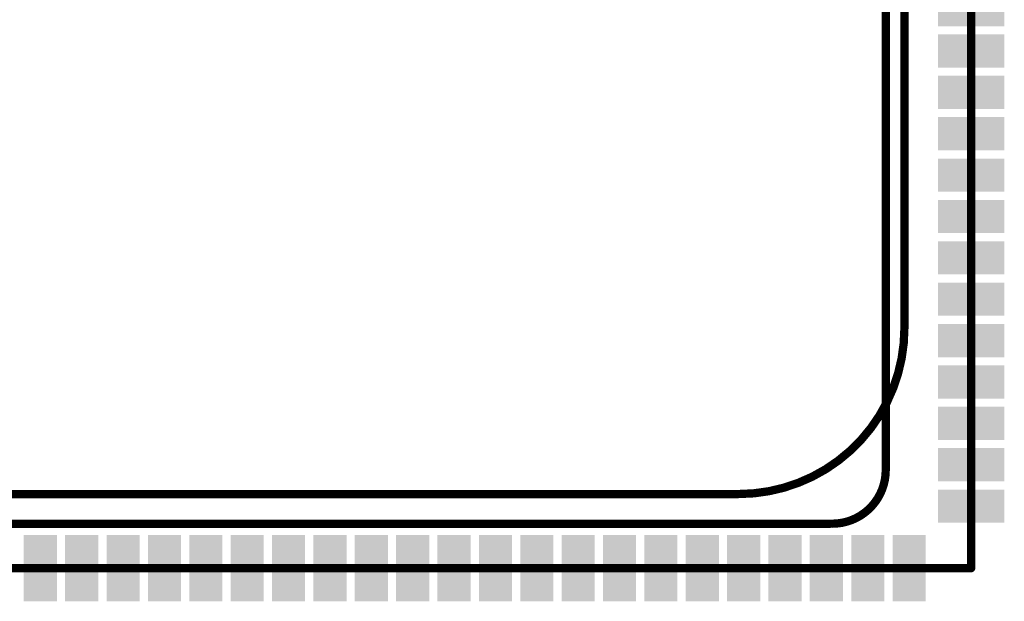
# Model space of a CAD drawing. Header units: millimetres. Extents: x 12.27 to 15.71, y 9.85 to 12.1.
# Tile 18 of 31: x 13.5 to 14.44, y 10.46 to 11.01. Entities that reach past the tile are written whole.
import ezdxf

# ---------------------------------------------------------------- set-up
doc = ezdxf.new("R2010")
doc.units = ezdxf.units.MM
doc.header["$MEASUREMENT"] = 0
for name, color, linetype in [('KeepOutLayer', 6, 'Continuous'), ('Mechanical10', 56, 'Continuous'), ('TopLayer', 1, 'Continuous'), ('TopPaste', 8, 'Continuous'), ('TopSolder', 216, 'Continuous')]:
    doc.layers.add(name, color=color, linetype=linetype)

# ---------------------------------------------------------------- blocks, each defined once
blk = doc.blocks.new('CORE3506_SMT_150')
at = {"layer": 'KeepOutLayer', "const_width": 0.00787}
for points in [[(-0.53661, 0.56639), (0.40139, 0.56639)], [(0.55939, 0.40839), (0.55939, -0.39061)]]:
    blk.add_lwpolyline(points, dxfattribs=at)
at = {"layer": 'KeepOutLayer', "const_width": 0.00394}
for points in [[(0.39943, 0.56639, 1), (0.40336, 0.56639, 1)], [(0.39943, 0.56639, 1), (0.40336, 0.56639, 1)], [(0.55743, 0.40839, 1), (0.56136, 0.40839, 1)], [(0.55743, 0.40839, 1), (0.56136, 0.40839, 1)]]:
    blk.add_lwpolyline(points, format="xyb", close=True, dxfattribs=at)
at = {"layer": 'KeepOutLayer', "const_width": 0.00787}
blk.add_lwpolyline([(0.40139, 0.56639, -0.414214), (0.55939, 0.40839)], format="xyb", dxfattribs=at)
at = {"layer": 'Mechanical10', "const_width": 0.00787}
for points in [[(-0.62992, 0.62992), (0.62992, 0.62992)], [(0.62992, 0.62992), (0.62992, -0.62992)]]:
    blk.add_lwpolyline(points, dxfattribs=at)
at = {"layer": 'Mechanical10', "const_width": 0.00394}
blk.add_lwpolyline([(0.62795, 0.62992, 1), (0.63189, 0.62992, 1)], format="xyb", close=True, dxfattribs=at)
blk.add_lwpolyline([(0.62795, 0.62992, 1), (0.63189, 0.62992, 1)], format="xyb", close=True, dxfattribs=at)
at = {"layer": 'TopLayer'}
for points in [[(0.08465, 0.60039), (0.11221, 0.60039), (0.08465, 0.65945), (0.11221, 0.65945)], [(0.12402, 0.60039), (0.15158, 0.60039), (0.12402, 0.65945), (0.15158, 0.65945)], [(0.16339, 0.60039), (0.19095, 0.60039), (0.16339, 0.65945), (0.19095, 0.65945)], [(0.20276, 0.60039), (0.23032, 0.60039), (0.20276, 0.65945), (0.23032, 0.65945)], [(0.24213, 0.60039), (0.26969, 0.60039), (0.24213, 0.65945), (0.26969, 0.65945)], [(0.2815, 0.60039), (0.30906, 0.60039), (0.2815, 0.65945), (0.30906, 0.65945)], [(0.32087, 0.60039), (0.34843, 0.60039), (0.32087, 0.65945), (0.34843, 0.65945)], [(0.36024, 0.60039), (0.3878, 0.60039), (0.36024, 0.65945), (0.3878, 0.65945)], [(0.39961, 0.60039), (0.42717, 0.60039), (0.39961, 0.65945), (0.42717, 0.65945)], [(0.43898, 0.60039), (0.46654, 0.60039), (0.43898, 0.65945), (0.46654, 0.65945)], [(0.47835, 0.60039), (0.50591, 0.60039), (0.47835, 0.65945), (0.50591, 0.65945)], [(0.51772, 0.60039), (0.54528, 0.60039), (0.51772, 0.65945), (0.54528, 0.65945)], [(0.55709, 0.60039), (0.58465, 0.60039), (0.55709, 0.65945), (0.58465, 0.65945)], [(0.60039, 0.58465), (0.60039, 0.55709), (0.65945, 0.58465), (0.65945, 0.55709)], [(0.60039, 0.54528), (0.60039, 0.51772), (0.65945, 0.54528), (0.65945, 0.51772)], [(0.60039, 0.50591), (0.60039, 0.47835), (0.65945, 0.50591), (0.65945, 0.47835)], [(0.60039, 0.46654), (0.60039, 0.43898), (0.65945, 0.46654), (0.65945, 0.43898)], [(0.60039, 0.42717), (0.60039, 0.39961), (0.65945, 0.42717), (0.65945, 0.39961)], [(0.60039, 0.3878), (0.60039, 0.36024), (0.65945, 0.3878), (0.65945, 0.36024)], [(0.60039, 0.34843), (0.60039, 0.32087), (0.65945, 0.34843), (0.65945, 0.32087)], [(0.60039, 0.30906), (0.60039, 0.2815), (0.65945, 0.30906), (0.65945, 0.2815)], [(0.60039, 0.26969), (0.60039, 0.24213), (0.65945, 0.26969), (0.65945, 0.24213)], [(0.60039, 0.23032), (0.60039, 0.20276), (0.65945, 0.23032), (0.65945, 0.20276)], [(0.60039, 0.19095), (0.60039, 0.16339), (0.65945, 0.19095), (0.65945, 0.16339)], [(0.60039, 0.15158), (0.60039, 0.12402), (0.65945, 0.15158), (0.65945, 0.12402)], [(0.60039, 0.11221), (0.60039, 0.08465), (0.65945, 0.11221), (0.65945, 0.08465)], [(0.60039, 0.07284), (0.60039, 0.04528), (0.65945, 0.07284), (0.65945, 0.04528)], [(0.60039, 0.03346), (0.60039, 0.00591), (0.65945, 0.03346), (0.65945, 0.00591)], [(0.60039, -0.00591), (0.60039, -0.03346), (0.65945, -0.00591), (0.65945, -0.03346)], [(0.60039, -0.04528), (0.60039, -0.07284), (0.65945, -0.04528), (0.65945, -0.07284)], [(0.60039, -0.08465), (0.60039, -0.11221), (0.65945, -0.08465), (0.65945, -0.11221)], [(0.60039, -0.12402), (0.60039, -0.15158), (0.65945, -0.12402), (0.65945, -0.15158)], [(0.60039, -0.16339), (0.60039, -0.19095), (0.65945, -0.16339), (0.65945, -0.19095)], [(0.60039, -0.20276), (0.60039, -0.23032), (0.65945, -0.20276), (0.65945, -0.23032)], [(0.60039, -0.24213), (0.60039, -0.26969), (0.65945, -0.24213), (0.65945, -0.26969)]]:
    blk.add_solid(points, dxfattribs=at)
at = {"layer": 'TopPaste'}
for points in [[(0.08465, 0.60039), (0.11221, 0.60039), (0.08465, 0.65945), (0.11221, 0.65945)], [(0.12402, 0.60039), (0.15158, 0.60039), (0.12402, 0.65945), (0.15158, 0.65945)], [(0.16339, 0.60039), (0.19095, 0.60039), (0.16339, 0.65945), (0.19095, 0.65945)], [(0.20276, 0.60039), (0.23032, 0.60039), (0.20276, 0.65945), (0.23032, 0.65945)], [(0.24213, 0.60039), (0.26969, 0.60039), (0.24213, 0.65945), (0.26969, 0.65945)], [(0.2815, 0.60039), (0.30906, 0.60039), (0.2815, 0.65945), (0.30906, 0.65945)], [(0.32087, 0.60039), (0.34843, 0.60039), (0.32087, 0.65945), (0.34843, 0.65945)], [(0.36024, 0.60039), (0.3878, 0.60039), (0.36024, 0.65945), (0.3878, 0.65945)], [(0.39961, 0.60039), (0.42717, 0.60039), (0.39961, 0.65945), (0.42717, 0.65945)], [(0.43898, 0.60039), (0.46654, 0.60039), (0.43898, 0.65945), (0.46654, 0.65945)], [(0.47835, 0.60039), (0.50591, 0.60039), (0.47835, 0.65945), (0.50591, 0.65945)], [(0.51772, 0.60039), (0.54528, 0.60039), (0.51772, 0.65945), (0.54528, 0.65945)], [(0.55709, 0.60039), (0.58465, 0.60039), (0.55709, 0.65945), (0.58465, 0.65945)], [(0.60039, 0.58465), (0.60039, 0.55709), (0.65945, 0.58465), (0.65945, 0.55709)], [(0.60039, 0.54528), (0.60039, 0.51772), (0.65945, 0.54528), (0.65945, 0.51772)], [(0.60039, 0.50591), (0.60039, 0.47835), (0.65945, 0.50591), (0.65945, 0.47835)], [(0.60039, 0.46654), (0.60039, 0.43898), (0.65945, 0.46654), (0.65945, 0.43898)], [(0.60039, 0.42717), (0.60039, 0.39961), (0.65945, 0.42717), (0.65945, 0.39961)], [(0.60039, 0.3878), (0.60039, 0.36024), (0.65945, 0.3878), (0.65945, 0.36024)], [(0.60039, 0.34843), (0.60039, 0.32087), (0.65945, 0.34843), (0.65945, 0.32087)], [(0.60039, 0.30906), (0.60039, 0.2815), (0.65945, 0.30906), (0.65945, 0.2815)], [(0.60039, 0.26969), (0.60039, 0.24213), (0.65945, 0.26969), (0.65945, 0.24213)], [(0.60039, 0.23032), (0.60039, 0.20276), (0.65945, 0.23032), (0.65945, 0.20276)], [(0.60039, 0.19095), (0.60039, 0.16339), (0.65945, 0.19095), (0.65945, 0.16339)], [(0.60039, 0.15158), (0.60039, 0.12402), (0.65945, 0.15158), (0.65945, 0.12402)], [(0.60039, 0.11221), (0.60039, 0.08465), (0.65945, 0.11221), (0.65945, 0.08465)], [(0.60039, 0.07284), (0.60039, 0.04528), (0.65945, 0.07284), (0.65945, 0.04528)], [(0.60039, 0.03346), (0.60039, 0.00591), (0.65945, 0.03346), (0.65945, 0.00591)], [(0.60039, -0.00591), (0.60039, -0.03346), (0.65945, -0.00591), (0.65945, -0.03346)], [(0.60039, -0.04528), (0.60039, -0.07284), (0.65945, -0.04528), (0.65945, -0.07284)], [(0.60039, -0.08465), (0.60039, -0.11221), (0.65945, -0.08465), (0.65945, -0.11221)], [(0.60039, -0.12402), (0.60039, -0.15158), (0.65945, -0.12402), (0.65945, -0.15158)], [(0.60039, -0.16339), (0.60039, -0.19095), (0.65945, -0.16339), (0.65945, -0.19095)], [(0.60039, -0.20276), (0.60039, -0.23032), (0.65945, -0.20276), (0.65945, -0.23032)], [(0.60039, -0.24213), (0.60039, -0.26969), (0.65945, -0.24213), (0.65945, -0.26969)]]:
    blk.add_solid(points, dxfattribs=at)
at = {"layer": 'TopSolder'}
for points in [[(0.08265, 0.59839), (0.11421, 0.59839), (0.08265, 0.66145), (0.11421, 0.66145)], [(0.12202, 0.59839), (0.15358, 0.59839), (0.12202, 0.66145), (0.15358, 0.66145)], [(0.16139, 0.59839), (0.19295, 0.59839), (0.16139, 0.66145), (0.19295, 0.66145)], [(0.20076, 0.59839), (0.23232, 0.59839), (0.20076, 0.66145), (0.23232, 0.66145)], [(0.24013, 0.59839), (0.27169, 0.59839), (0.24013, 0.66145), (0.27169, 0.66145)], [(0.2795, 0.59839), (0.31106, 0.59839), (0.2795, 0.66145), (0.31106, 0.66145)], [(0.31887, 0.59839), (0.35043, 0.59839), (0.31887, 0.66145), (0.35043, 0.66145)], [(0.35824, 0.59839), (0.3898, 0.59839), (0.35824, 0.66145), (0.3898, 0.66145)], [(0.39761, 0.59839), (0.42917, 0.59839), (0.39761, 0.66145), (0.42917, 0.66145)], [(0.43698, 0.59839), (0.46854, 0.59839), (0.43698, 0.66145), (0.46854, 0.66145)], [(0.47635, 0.59839), (0.50791, 0.59839), (0.47635, 0.66145), (0.50791, 0.66145)], [(0.51572, 0.59839), (0.54728, 0.59839), (0.51572, 0.66145), (0.54728, 0.66145)], [(0.55509, 0.59839), (0.58665, 0.59839), (0.55509, 0.66145), (0.58665, 0.66145)], [(0.59839, 0.58665), (0.59839, 0.55509), (0.66145, 0.58665), (0.66145, 0.55509)], [(0.59839, 0.54728), (0.59839, 0.51572), (0.66145, 0.54728), (0.66145, 0.51572)], [(0.59839, 0.50791), (0.59839, 0.47635), (0.66145, 0.50791), (0.66145, 0.47635)], [(0.59839, 0.46854), (0.59839, 0.43698), (0.66145, 0.46854), (0.66145, 0.43698)], [(0.59839, 0.42917), (0.59839, 0.39761), (0.66145, 0.42917), (0.66145, 0.39761)], [(0.59839, 0.3898), (0.59839, 0.35824), (0.66145, 0.3898), (0.66145, 0.35824)], [(0.59839, 0.35043), (0.59839, 0.31887), (0.66145, 0.35043), (0.66145, 0.31887)], [(0.59839, 0.31106), (0.59839, 0.2795), (0.66145, 0.31106), (0.66145, 0.2795)], [(0.59839, 0.27169), (0.59839, 0.24013), (0.66145, 0.27169), (0.66145, 0.24013)], [(0.59839, 0.23232), (0.59839, 0.20076), (0.66145, 0.23232), (0.66145, 0.20076)], [(0.59839, 0.19295), (0.59839, 0.16139), (0.66145, 0.19295), (0.66145, 0.16139)], [(0.59839, 0.15358), (0.59839, 0.12202), (0.66145, 0.15358), (0.66145, 0.12202)], [(0.59839, 0.11421), (0.59839, 0.08265), (0.66145, 0.11421), (0.66145, 0.08265)], [(0.59839, 0.07484), (0.59839, 0.04328), (0.66145, 0.07484), (0.66145, 0.04328)], [(0.59839, 0.03546), (0.59839, 0.00391), (0.66145, 0.03546), (0.66145, 0.00391)], [(0.59839, -0.00391), (0.59839, -0.03546), (0.66145, -0.00391), (0.66145, -0.03546)], [(0.59839, -0.04328), (0.59839, -0.07484), (0.66145, -0.04328), (0.66145, -0.07484)], [(0.59839, -0.08265), (0.59839, -0.11421), (0.66145, -0.08265), (0.66145, -0.11421)], [(0.59839, -0.12202), (0.59839, -0.15358), (0.66145, -0.12202), (0.66145, -0.15358)], [(0.59839, -0.16139), (0.59839, -0.19295), (0.66145, -0.16139), (0.66145, -0.19295)], [(0.59839, -0.20076), (0.59839, -0.23232), (0.66145, -0.20076), (0.66145, -0.23232)], [(0.59839, -0.24013), (0.59839, -0.27169), (0.66145, -0.24013), (0.66145, -0.27169)]]:
    blk.add_solid(points, dxfattribs=at)

msp = doc.modelspace()

# ---------------------------------------------------------------- linework, layer by layer
at = {"layer": 'KeepOutLayer', "const_width": 0.00787}
for points in [[(14.32585, 10.58056), (14.32585, 11.51856)], [(13.26185, 10.52956), (14.27332, 10.52956)]]:
    msp.add_lwpolyline(points, dxfattribs=at)
msp.add_lwpolyline([(14.32585, 10.58056, -0.414214), (14.27485, 10.52956)], format="xyb", dxfattribs=at)
at = {"layer": 'KeepOutLayer', "const_width": 0.00394}
for points in [[(14.32388, 10.58056, 1), (14.32782, 10.58056, 1)], [(14.32388, 10.58056, 1), (14.32782, 10.58056, 1)], [(14.27136, 10.52956, 1), (14.27529, 10.52956, 1)], [(14.27288, 10.52956, 1), (14.27682, 10.52956, 1)]]:
    msp.add_lwpolyline(points, format="xyb", close=True, dxfattribs=at)

# ---------------------------------------------------------------- block references
at = {"rotation": 270}
msp.add_blockref('CORE3506_SMT_150', (13.77724, 11.11717), dxfattribs=at)

doc.saveas('drawing.dxf')
